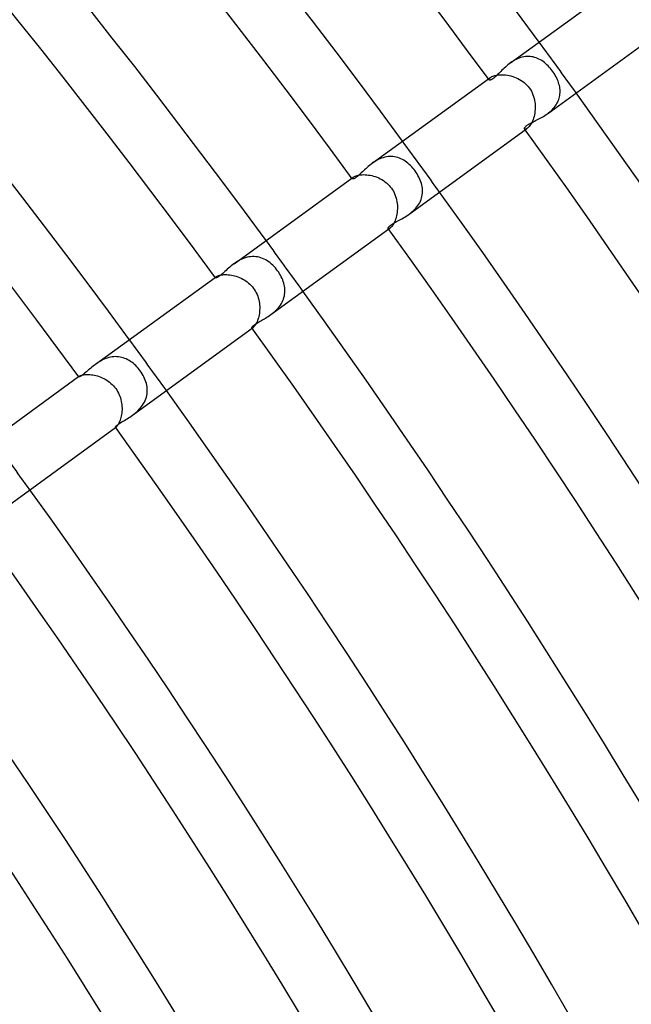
# Model space of a CAD drawing. Header units: millimetres. Extents: x -660 to 660, y -630 to 630.
# Tile 116 of 125: x 367 to 406, y 232 to 294. Entities that reach past the tile are written whole.
import ezdxf

# ---------------------------------------------------------------- set-up
doc = ezdxf.new("R2010")
doc.units = ezdxf.units.MM
doc.layers.add('HIDDEN', color=7, linetype='Continuous')
doc.layers.add('THICK', color=7, linetype='Continuous')

msp = doc.modelspace()

# ---------------------------------------------------------------- linework, layer by layer
at = {"layer": 'HIDDEN'}
for p, q in [((398.146, 291.74), (398.059, 291.679)), ((398.235, 291.797), (398.146, 291.74)), ((398.326, 291.851), (398.235, 291.797)), ((398.42, 291.901), (398.326, 291.851)), ((398.516, 291.946), (398.42, 291.901)), ((398.614, 291.986), (398.516, 291.946)), ((398.712, 292.019), (398.614, 291.986)), ((398.812, 292.047), (398.712, 292.019)), ((398.912, 292.068), (398.812, 292.047)), ((399.012, 292.083), (398.912, 292.068)), ((399.113, 292.091), (399.012, 292.083)), ((399.213, 292.093), (399.113, 292.091)), ((399.312, 292.087), (399.213, 292.093)), ((399.409, 292.075), (399.312, 292.087)), ((399.506, 292.057), (399.409, 292.075)), ((399.601, 292.032), (399.506, 292.057)), ((399.695, 292.002), (399.601, 292.032)), ((399.787, 291.965), (399.695, 292.002)), ((399.878, 291.923), (399.787, 291.965)), ((399.967, 291.875), (399.878, 291.923)), ((400.053, 291.823), (399.967, 291.875)), ((400.138, 291.765), (400.053, 291.823)), ((400.221, 291.703), (400.138, 291.765)), ((400.302, 291.636), (400.221, 291.703)), ((400.381, 291.565), (400.302, 291.636)), ((400.458, 291.49), (400.381, 291.565)), ((397.337, 290.922), (397.436, 290.928)), ((397.436, 290.928), (397.539, 290.929)), ((397.539, 290.929), (397.647, 290.925)), ((400.533, 291.412), (400.458, 291.49)), ((400.605, 291.33), (400.533, 291.412)), ((400.674, 291.244), (400.605, 291.33)), ((400.741, 291.156), (400.674, 291.244)), ((400.802, 291.069), (400.741, 291.156)), ((400.86, 290.979), (400.802, 291.069)), ((400.915, 290.888), (400.86, 290.979)), ((396.655, 290.659), (396.783, 290.752)), ((396.69, 290.62), (396.691, 290.641)), ((396.696, 290.603), (396.69, 290.62)), ((396.691, 290.641), (396.7, 290.665)), ((396.7, 290.665), (396.718, 290.692)), ((396.718, 290.692), (396.746, 290.721)), ((396.746, 290.721), (396.783, 290.751)), ((396.783, 290.751), (396.825, 290.779)), ((396.825, 290.779), (396.875, 290.806)), ((396.875, 290.806), (396.933, 290.832)), ((396.933, 290.832), (397, 290.856)), ((397, 290.856), (397.074, 290.878)), ((397.074, 290.878), (397.156, 290.897)), ((397.156, 290.897), (397.244, 290.911)), ((397.244, 290.911), (397.337, 290.922)), ((397.647, 290.925), (397.756, 290.915)), ((397.756, 290.915), (397.867, 290.9)), ((397.867, 290.9), (397.979, 290.879)), ((397.979, 290.879), (398.092, 290.852)), ((398.092, 290.852), (398.205, 290.82)), ((398.205, 290.82), (398.316, 290.781)), ((398.316, 290.781), (398.427, 290.737)), ((398.427, 290.737), (398.535, 290.687)), ((398.535, 290.687), (398.64, 290.631)), ((398.64, 290.631), (398.743, 290.569)), ((398.743, 290.569), (398.842, 290.502)), ((398.842, 290.502), (398.936, 290.428)), ((398.936, 290.428), (399.026, 290.35)), ((399.026, 290.35), (399.111, 290.265)), ((400.966, 290.796), (400.915, 290.888)), ((401.012, 290.703), (400.966, 290.796)), ((401.054, 290.611), (401.012, 290.703)), ((401.091, 290.519), (401.054, 290.611)), ((401.124, 290.427), (401.091, 290.519)), ((401.152, 290.335), (401.124, 290.427)), ((401.176, 290.244), (401.152, 290.335)), ((399.111, 290.265), (399.19, 290.176)), ((399.19, 290.176), (399.263, 290.082)), ((399.263, 290.082), (399.332, 289.98)), ((399.332, 289.98), (399.394, 289.874)), ((399.394, 289.874), (399.449, 289.765)), ((399.449, 289.765), (399.496, 289.653)), ((401.195, 290.153), (401.176, 290.244)), ((401.209, 290.062), (401.195, 290.153)), ((401.205, 289.608), (401.216, 289.698)), ((401.219, 289.971), (401.209, 290.062)), ((401.216, 289.698), (401.222, 289.789)), ((401.223, 289.88), (401.219, 289.971)), ((401.222, 289.789), (401.223, 289.88)), ((399.496, 289.653), (399.537, 289.538)), ((399.537, 289.538), (399.57, 289.421)), ((399.57, 289.421), (399.597, 289.304)), ((399.597, 289.304), (399.616, 289.185)), ((399.616, 289.185), (399.63, 289.066)), ((399.63, 289.066), (399.637, 288.947)), ((400.966, 289.004), (401.017, 289.086)), ((401.017, 289.086), (401.063, 289.169)), ((401.063, 289.169), (401.102, 289.254)), ((401.102, 289.254), (401.136, 289.341)), ((401.136, 289.341), (401.165, 289.429)), ((401.165, 289.429), (401.188, 289.518)), ((401.188, 289.518), (401.205, 289.608)), ((399.607, 288.483), (399.586, 288.373)), ((399.623, 288.596), (399.607, 288.483)), ((399.633, 288.711), (399.623, 288.596)), ((399.638, 288.828), (399.633, 288.711)), ((399.637, 288.947), (399.638, 288.828)), ((400.41, 288.443), (400.49, 288.503)), ((400.49, 288.503), (400.568, 288.566)), ((400.568, 288.566), (400.644, 288.632)), ((400.644, 288.632), (400.716, 288.701)), ((400.716, 288.701), (400.785, 288.773)), ((400.785, 288.773), (400.85, 288.847)), ((400.85, 288.847), (400.91, 288.924)), ((400.91, 288.924), (400.966, 289.004)), ((399.382, 287.817), (399.34, 287.747)), ((399.423, 287.894), (399.382, 287.817)), ((399.462, 287.979), (399.423, 287.894)), ((399.499, 288.07), (399.462, 287.979)), ((399.532, 288.166), (399.499, 288.07)), ((399.561, 288.267), (399.532, 288.166)), ((399.586, 288.373), (399.561, 288.267)), ((398.98, 287.468), (398.966, 287.479)), ((399, 287.462), (398.98, 287.468)), ((399.026, 287.464), (399, 287.462)), ((399.007, 287.423), (399.134, 287.516)), ((399.057, 287.472), (399.026, 287.464)), ((399.093, 287.49), (399.057, 287.472)), ((399.134, 287.515), (399.093, 287.49)), ((399.172, 287.546), (399.134, 287.515)), ((399.212, 287.584), (399.172, 287.546)), ((399.254, 287.631), (399.212, 287.584)), ((399.297, 287.685), (399.254, 287.631)), ((399.34, 287.747), (399.297, 287.685)), ((389.35, 285.349), (389.26, 285.286)), ((389.443, 285.41), (389.35, 285.349)), ((389.54, 285.467), (389.443, 285.41)), ((389.639, 285.52), (389.54, 285.467)), ((389.74, 285.567), (389.639, 285.52)), ((389.843, 285.609), (389.74, 285.567)), ((389.947, 285.645), (389.843, 285.609)), ((390.052, 285.674), (389.947, 285.645)), ((390.159, 285.697), (390.052, 285.674)), ((390.266, 285.712), (390.159, 285.697)), ((390.372, 285.72), (390.266, 285.712)), ((390.477, 285.721), (390.372, 285.72)), ((390.581, 285.714), (390.477, 285.721)), ((390.685, 285.7), (390.581, 285.714)), ((390.787, 285.679), (390.685, 285.7)), ((390.888, 285.651), (390.787, 285.679)), ((390.986, 285.617), (390.888, 285.651)), ((391.083, 285.576), (390.986, 285.617)), ((391.177, 285.53), (391.083, 285.576)), ((391.27, 285.478), (391.177, 285.53)), ((391.36, 285.42), (391.27, 285.478)), ((391.448, 285.357), (391.36, 285.42)), ((391.534, 285.289), (391.448, 285.357)), ((391.617, 285.217), (391.534, 285.289)), ((391.697, 285.14), (391.617, 285.217)), ((391.775, 285.06), (391.697, 285.14)), ((391.85, 284.976), (391.775, 285.06)), ((391.922, 284.888), (391.85, 284.976)), ((391.99, 284.798), (391.922, 284.888)), ((392.055, 284.705), (391.99, 284.798)), ((392.116, 284.609), (392.055, 284.705)), ((387.958, 284.34), (388.048, 284.406)), ((387.981, 284.315), (387.982, 284.329)), ((387.985, 284.304), (387.981, 284.315)), ((387.982, 284.329), (387.989, 284.346)), ((387.989, 284.346), (388.002, 284.364)), ((388.002, 284.364), (388.022, 284.385)), ((388.022, 284.385), (388.048, 284.406)), ((388.048, 284.406), (388.083, 284.429)), ((388.083, 284.429), (388.125, 284.451)), ((388.125, 284.451), (388.175, 284.473)), ((388.175, 284.473), (388.233, 284.495)), ((388.233, 284.495), (388.298, 284.514)), ((388.298, 284.514), (388.37, 284.531)), ((388.37, 284.531), (388.448, 284.544)), ((388.448, 284.544), (388.533, 284.555)), ((388.533, 284.555), (388.623, 284.561)), ((388.623, 284.561), (388.719, 284.564)), ((388.719, 284.564), (388.818, 284.561)), ((388.818, 284.561), (388.92, 284.554)), ((388.92, 284.554), (389.024, 284.541)), ((389.024, 284.541), (389.131, 284.523)), ((389.131, 284.523), (389.239, 284.5)), ((389.239, 284.5), (389.348, 284.472)), ((389.348, 284.472), (389.456, 284.438)), ((389.456, 284.438), (389.563, 284.398)), ((389.563, 284.398), (389.669, 284.353)), ((389.669, 284.353), (389.773, 284.302)), ((389.773, 284.302), (389.875, 284.246)), ((389.875, 284.246), (389.974, 284.184)), ((389.974, 284.184), (390.069, 284.117)), ((390.069, 284.117), (390.161, 284.044)), ((390.161, 284.044), (390.248, 283.966)), ((392.173, 284.512), (392.116, 284.609)), ((392.226, 284.413), (392.173, 284.512)), ((392.274, 284.313), (392.226, 284.413)), ((392.317, 284.212), (392.274, 284.313)), ((392.355, 284.109), (392.317, 284.212)), ((392.387, 284.006), (392.355, 284.109)), ((390.248, 283.966), (390.331, 283.882)), ((390.331, 283.882), (390.409, 283.794)), ((390.409, 283.794), (390.481, 283.701)), ((390.481, 283.701), (390.547, 283.604)), ((390.547, 283.604), (390.607, 283.503)), ((390.607, 283.503), (390.661, 283.398)), ((392.414, 283.903), (392.387, 284.006)), ((392.435, 283.799), (392.414, 283.903)), ((392.45, 283.694), (392.435, 283.799)), ((392.459, 283.59), (392.45, 283.694)), ((392.457, 283.381), (392.461, 283.485)), ((392.461, 283.485), (392.459, 283.59)), ((390.661, 283.398), (390.708, 283.291)), ((390.708, 283.291), (390.749, 283.181)), ((390.749, 283.181), (390.784, 283.07)), ((390.784, 283.07), (390.812, 282.956)), ((390.812, 282.956), (390.834, 282.842)), ((390.834, 282.842), (390.85, 282.727)), ((392.226, 282.684), (392.28, 282.778)), ((392.28, 282.778), (392.327, 282.875)), ((392.327, 282.875), (392.368, 282.974)), ((392.368, 282.974), (392.401, 283.074)), ((392.401, 283.074), (392.426, 283.176)), ((392.426, 283.176), (392.445, 283.278)), ((392.445, 283.278), (392.457, 283.381)), ((390.846, 282.163), (390.83, 282.056)), ((390.857, 282.273), (390.846, 282.163)), ((390.85, 282.727), (390.86, 282.612)), ((390.864, 282.385), (390.857, 282.273)), ((390.86, 282.612), (390.865, 282.498)), ((390.865, 282.498), (390.864, 282.385)), ((391.7, 282.117), (391.786, 282.187)), ((391.786, 282.187), (391.87, 282.26)), ((391.87, 282.26), (391.95, 282.338)), ((391.95, 282.338), (392.028, 282.42)), ((392.028, 282.42), (392.099, 282.505)), ((392.099, 282.505), (392.165, 282.593)), ((392.165, 282.593), (392.226, 282.684)), ((390.691, 281.584), (390.655, 281.507)), ((390.725, 281.668), (390.691, 281.584)), ((390.756, 281.758), (390.725, 281.668)), ((390.785, 281.853), (390.756, 281.758)), ((390.809, 281.952), (390.785, 281.853)), ((390.83, 282.056), (390.809, 281.952)), ((391.611, 282.05), (391.7, 282.117)), ((390.292, 281.133), (390.283, 281.141)), ((390.306, 281.13), (390.292, 281.133)), ((390.324, 281.132), (390.306, 281.13)), ((390.309, 281.104), (390.4, 281.17)), ((390.346, 281.139), (390.324, 281.132)), ((390.371, 281.151), (390.346, 281.139)), ((390.4, 281.17), (390.371, 281.151)), ((390.432, 281.196), (390.4, 281.17)), ((390.467, 281.229), (390.432, 281.196)), ((390.503, 281.27), (390.467, 281.229)), ((390.541, 281.318), (390.503, 281.27)), ((390.579, 281.373), (390.541, 281.318)), ((390.617, 281.436), (390.579, 281.373)), ((390.655, 281.507), (390.617, 281.436)), ((380.647, 279.019), (380.55, 278.956)), ((380.748, 279.079), (380.647, 279.019)), ((380.852, 279.135), (380.748, 279.079)), ((380.958, 279.185), (380.852, 279.135)), ((381.066, 279.23), (380.958, 279.185)), ((381.176, 279.268), (381.066, 279.23)), ((381.288, 279.3), (381.176, 279.268)), ((381.401, 279.324), (381.288, 279.3)), ((381.513, 279.339), (381.401, 279.324)), ((381.625, 279.347), (381.513, 279.339)), ((381.737, 279.347), (381.625, 279.347)), ((381.848, 279.339), (381.737, 279.347)), ((381.958, 279.323), (381.848, 279.339)), ((382.065, 279.3), (381.958, 279.323)), ((382.171, 279.269), (382.065, 279.3)), ((382.275, 279.23), (382.171, 279.269)), ((382.376, 279.186), (382.275, 279.23)), ((382.475, 279.134), (382.376, 279.186)), ((382.572, 279.077), (382.475, 279.134)), ((382.665, 279.014), (382.572, 279.077)), ((382.756, 278.945), (382.665, 279.014)), ((380.55, 278.956), (380.456, 278.89)), ((382.845, 278.871), (382.756, 278.945)), ((382.93, 278.792), (382.845, 278.871)), ((383.012, 278.709), (382.93, 278.792)), ((383.091, 278.622), (383.012, 278.709)), ((383.166, 278.532), (383.091, 278.622)), ((383.237, 278.438), (383.166, 278.532)), ((383.301, 278.346), (383.237, 278.438)), ((379.261, 278.022), (379.319, 278.063)), ((379.274, 278.007), (379.275, 278.016)), ((379.277, 278), (379.274, 278.007)), ((379.275, 278.016), (379.28, 278.026)), ((379.28, 278.026), (379.289, 278.037)), ((379.289, 278.037), (379.302, 278.05)), ((379.302, 278.05), (379.319, 278.063)), ((379.319, 278.063), (379.346, 278.081)), ((379.346, 278.081), (379.381, 278.1)), ((379.381, 278.1), (379.423, 278.118)), ((379.423, 278.118), (379.472, 278.136)), ((379.472, 278.136), (379.528, 278.153)), ((379.528, 278.153), (379.591, 278.168)), ((379.591, 278.168), (379.661, 278.18)), ((379.661, 278.18), (379.737, 278.19)), ((379.737, 278.19), (379.819, 278.197)), ((379.819, 278.197), (379.905, 278.2)), ((379.905, 278.2), (379.997, 278.199)), ((379.997, 278.199), (380.092, 278.193)), ((380.092, 278.193), (380.191, 278.183)), ((380.191, 278.183), (380.293, 278.168)), ((380.293, 278.168), (380.395, 278.147)), ((380.395, 278.147), (380.499, 278.122)), ((380.499, 278.122), (380.603, 278.092)), ((380.603, 278.092), (380.707, 278.057)), ((380.707, 278.057), (380.811, 278.016)), ((380.811, 278.016), (380.913, 277.97)), ((380.913, 277.97), (381.014, 277.918)), ((381.014, 277.918), (381.112, 277.862)), ((381.112, 277.862), (381.207, 277.8)), ((381.207, 277.8), (381.3, 277.733)), ((383.361, 278.252), (383.301, 278.346)), ((383.416, 278.157), (383.361, 278.252)), ((383.468, 278.059), (383.416, 278.157)), ((383.515, 277.96), (383.468, 278.059)), ((383.557, 277.861), (383.515, 277.96)), ((383.594, 277.76), (383.557, 277.861)), ((383.625, 277.658), (383.594, 277.76)), ((381.3, 277.733), (381.389, 277.66)), ((381.389, 277.66), (381.474, 277.583)), ((381.474, 277.583), (381.554, 277.5)), ((381.554, 277.5), (381.63, 277.413)), ((381.63, 277.413), (381.701, 277.322)), ((381.701, 277.322), (381.765, 277.228)), ((381.765, 277.228), (381.824, 277.131)), ((383.651, 277.556), (383.625, 277.658)), ((383.672, 277.453), (383.651, 277.556)), ((383.687, 277.35), (383.672, 277.453)), ((383.695, 277.247), (383.687, 277.35)), ((383.693, 277.041), (383.697, 277.144)), ((383.697, 277.144), (383.695, 277.247)), ((381.824, 277.131), (381.877, 277.03)), ((381.877, 277.03), (381.924, 276.926)), ((381.924, 276.926), (381.965, 276.82)), ((381.965, 276.82), (382.001, 276.712)), ((382.001, 276.712), (382.03, 276.603)), ((382.03, 276.603), (382.054, 276.493)), ((383.526, 276.444), (383.57, 276.54)), ((383.57, 276.54), (383.608, 276.637)), ((383.608, 276.637), (383.64, 276.737)), ((383.64, 276.737), (383.665, 276.838)), ((383.665, 276.838), (383.682, 276.939)), ((383.682, 276.939), (383.693, 277.041)), ((382.054, 276.493), (382.072, 276.382)), ((382.072, 276.382), (382.085, 276.27)), ((382.091, 275.941), (382.083, 275.834)), ((382.085, 276.27), (382.092, 276.159)), ((382.094, 276.049), (382.091, 275.941)), ((382.092, 276.159), (382.094, 276.049)), ((383.059, 275.855), (383.138, 275.929)), ((383.138, 275.929), (383.214, 276.007)), ((383.214, 276.007), (383.286, 276.088)), ((383.286, 276.088), (383.354, 276.173)), ((383.354, 276.173), (383.417, 276.261)), ((383.417, 276.261), (383.475, 276.352)), ((383.475, 276.352), (383.526, 276.444)), ((381.954, 275.267), (381.922, 275.191)), ((381.983, 275.35), (381.954, 275.267)), ((382.01, 275.438), (381.983, 275.35)), ((382.034, 275.531), (382.01, 275.438)), ((382.055, 275.628), (382.034, 275.531)), ((382.071, 275.73), (382.055, 275.628)), ((382.083, 275.834), (382.071, 275.73)), ((382.807, 275.654), (382.893, 275.718)), ((382.893, 275.718), (382.977, 275.785)), ((382.977, 275.785), (383.059, 275.855)), ((381.603, 274.802), (381.597, 274.807)), ((381.611, 274.801), (381.603, 274.802)), ((381.622, 274.802), (381.611, 274.801)), ((381.613, 274.786), (381.67, 274.827)), ((381.636, 274.807), (381.622, 274.802)), ((381.652, 274.815), (381.636, 274.807)), ((381.67, 274.827), (381.652, 274.815)), ((381.696, 274.848), (381.67, 274.827)), ((381.724, 274.876), (381.696, 274.848)), ((381.755, 274.91), (381.724, 274.876)), ((381.788, 274.952), (381.755, 274.91)), ((381.821, 275.001), (381.788, 274.952)), ((381.855, 275.057), (381.821, 275.001)), ((381.889, 275.12), (381.855, 275.057)), ((381.922, 275.191), (381.889, 275.12)), ((372.091, 272.763), (371.997, 272.714)), ((372.188, 272.808), (372.091, 272.763)), ((372.287, 272.849), (372.188, 272.808)), ((372.388, 272.885), (372.287, 272.849)), ((372.489, 272.915), (372.388, 272.885)), ((372.592, 272.939), (372.489, 272.915)), ((372.695, 272.957), (372.592, 272.939)), ((372.799, 272.969), (372.695, 272.957)), ((372.903, 272.974), (372.799, 272.969)), ((373.006, 272.972), (372.903, 272.974)), ((373.108, 272.964), (373.006, 272.972)), ((373.209, 272.949), (373.108, 272.964)), ((373.309, 272.927), (373.209, 272.949)), ((373.407, 272.9), (373.309, 272.927)), ((373.504, 272.866), (373.407, 272.9)), ((373.598, 272.826), (373.504, 272.866)), ((373.691, 272.781), (373.598, 272.826)), ((373.781, 272.73), (373.691, 272.781)), ((371.73, 272.548), (371.646, 272.489)), ((371.816, 272.606), (371.73, 272.548)), ((371.905, 272.661), (371.816, 272.606)), ((371.997, 272.714), (371.905, 272.661)), ((373.869, 272.675), (373.781, 272.73)), ((373.955, 272.614), (373.869, 272.675)), ((374.039, 272.549), (373.955, 272.614)), ((374.12, 272.48), (374.039, 272.549)), ((374.198, 272.406), (374.12, 272.48)), ((374.273, 272.329), (374.198, 272.406)), ((374.346, 272.248), (374.273, 272.329)), ((374.415, 272.164), (374.346, 272.248)), ((374.481, 272.077), (374.415, 272.164)), ((370.564, 271.703), (370.595, 271.725)), ((370.571, 271.7), (370.574, 271.706)), ((370.571, 271.696), (370.571, 271.7)), ((370.572, 271.693), (370.571, 271.696)), ((370.574, 271.706), (370.579, 271.711)), ((370.579, 271.711), (370.586, 271.718)), ((370.586, 271.718), (370.595, 271.725)), ((370.595, 271.725), (370.616, 271.739)), ((370.616, 271.739), (370.643, 271.753)), ((370.643, 271.753), (370.678, 271.768)), ((370.678, 271.768), (370.719, 271.782)), ((370.719, 271.782), (370.767, 271.796)), ((370.767, 271.796), (370.822, 271.809)), ((370.822, 271.809), (370.885, 271.82)), ((370.885, 271.82), (370.953, 271.829)), ((370.953, 271.829), (371.027, 271.835)), ((371.027, 271.835), (371.106, 271.838)), ((371.106, 271.838), (371.191, 271.837)), ((371.191, 271.837), (371.28, 271.833)), ((371.28, 271.833), (371.373, 271.824)), ((371.373, 271.824), (371.469, 271.811)), ((371.469, 271.811), (371.566, 271.793)), ((371.566, 271.793), (371.665, 271.771)), ((371.665, 271.771), (371.765, 271.743)), ((371.765, 271.743), (371.866, 271.711)), ((371.866, 271.711), (371.967, 271.674)), ((371.967, 271.674), (372.067, 271.631)), ((372.067, 271.631), (372.165, 271.584)), ((372.165, 271.584), (372.262, 271.532)), ((372.262, 271.532), (372.357, 271.475)), ((374.547, 271.982), (374.481, 272.077)), ((374.609, 271.884), (374.547, 271.982)), ((374.667, 271.783), (374.609, 271.884)), ((374.719, 271.681), (374.667, 271.783)), ((374.766, 271.578), (374.719, 271.681)), ((374.808, 271.473), (374.766, 271.578)), ((372.357, 271.475), (372.449, 271.413)), ((372.449, 271.413), (372.538, 271.346)), ((372.538, 271.346), (372.623, 271.274)), ((372.623, 271.274), (372.705, 271.198)), ((372.705, 271.198), (372.782, 271.118)), ((372.782, 271.118), (372.855, 271.033)), ((372.855, 271.033), (372.923, 270.945)), ((372.923, 270.945), (372.987, 270.851)), ((374.844, 271.366), (374.808, 271.473)), ((374.875, 271.259), (374.844, 271.366)), ((374.899, 271.151), (374.875, 271.259)), ((374.917, 271.042), (374.899, 271.151)), ((374.928, 270.933), (374.917, 271.042)), ((374.932, 270.825), (374.928, 270.933)), ((372.987, 270.851), (373.045, 270.755)), ((373.045, 270.755), (373.098, 270.655)), ((373.098, 270.655), (373.146, 270.553)), ((373.146, 270.553), (373.187, 270.449)), ((373.187, 270.449), (373.223, 270.343)), ((373.223, 270.343), (373.254, 270.236)), ((373.254, 270.236), (373.279, 270.128)), ((374.803, 270.184), (374.843, 270.287)), ((374.843, 270.287), (374.876, 270.392)), ((374.876, 270.392), (374.901, 270.499)), ((374.901, 270.499), (374.919, 270.607)), ((374.919, 270.607), (374.929, 270.716)), ((374.929, 270.716), (374.932, 270.825)), ((373.279, 270.128), (373.298, 270.02)), ((373.298, 270.02), (373.312, 269.911)), ((373.312, 269.911), (373.321, 269.803)), ((373.321, 269.803), (373.326, 269.695)), ((373.326, 269.695), (373.325, 269.59)), ((374.344, 269.54), (374.425, 269.622)), ((374.425, 269.622), (374.501, 269.707)), ((374.501, 269.707), (374.573, 269.795)), ((374.573, 269.795), (374.64, 269.888)), ((374.64, 269.888), (374.701, 269.984)), ((374.701, 269.984), (374.756, 270.083)), ((374.756, 270.083), (374.803, 270.184)), ((373.236, 269.016), (373.21, 268.936)), ((373.259, 269.101), (373.236, 269.016)), ((373.279, 269.192), (373.259, 269.101)), ((373.297, 269.287), (373.279, 269.192)), ((373.31, 269.385), (373.297, 269.287)), ((373.32, 269.486), (373.31, 269.385)), ((373.325, 269.59), (373.32, 269.486)), ((373.998, 269.253), (374.086, 269.319)), ((374.086, 269.319), (374.174, 269.389)), ((374.174, 269.389), (374.26, 269.462)), ((374.26, 269.462), (374.344, 269.54)), ((372.911, 268.475), (372.908, 268.477)), ((372.915, 268.474), (372.911, 268.475)), ((372.915, 268.467), (372.946, 268.489)), ((372.921, 268.475), (372.915, 268.474)), ((372.928, 268.478), (372.921, 268.475)), ((372.936, 268.483), (372.928, 268.478)), ((372.946, 268.489), (372.936, 268.483)), ((372.965, 268.504), (372.946, 268.489)), ((372.987, 268.526), (372.965, 268.504)), ((373.011, 268.554), (372.987, 268.526)), ((373.038, 268.588), (373.011, 268.554)), ((373.066, 268.629), (373.038, 268.588)), ((373.095, 268.677), (373.066, 268.629)), ((373.124, 268.732), (373.095, 268.677)), ((373.154, 268.793), (373.124, 268.732)), ((373.183, 268.862), (373.154, 268.793)), ((373.21, 268.936), (373.183, 268.862))]:
    msp.add_line(p, q, dxfattribs=at)
for radius, start, end in [(495.75, 35.76884, 36.23116), (485, 35.76374, 36.23626), (474.25, 35.75835, 36.24164), (463.5, 35.7528, 36.24726), (452.75, 35.74689, 36.2531)]:
    msp.add_arc((0, 0), radius, start, end, dxfattribs=at)
at = {"layer": 'THICK'}
for p, q in [((398.06, 291.679), (405.352, 296.978)), ((400.411, 288.443), (407.703, 293.742)), ((397.973, 291.614), (397.891, 291.548)), ((398.059, 291.679), (397.973, 291.614)), ((397.266, 290.954), (397.208, 290.897)), ((397.327, 291.015), (397.266, 290.954)), ((397.39, 291.078), (397.327, 291.015)), ((397.455, 291.143), (397.39, 291.078)), ((397.521, 291.21), (397.455, 291.143)), ((397.59, 291.277), (397.521, 291.21)), ((397.661, 291.345), (397.59, 291.277)), ((397.735, 291.413), (397.661, 291.345)), ((397.811, 291.481), (397.735, 291.413)), ((397.891, 291.548), (397.811, 291.481)), ((389.26, 285.286), (396.655, 290.659)), ((396.707, 290.593), (396.696, 290.603)), ((396.723, 290.587), (396.707, 290.593)), ((396.743, 290.584), (396.723, 290.587)), ((396.767, 290.586), (396.743, 290.584)), ((396.796, 290.593), (396.767, 290.586)), ((396.829, 290.605), (396.796, 290.593)), ((396.866, 290.622), (396.829, 290.605)), ((396.906, 290.645), (396.866, 290.622)), ((396.949, 290.674), (396.906, 290.645)), ((396.995, 290.708), (396.949, 290.674)), ((397.044, 290.747), (396.995, 290.708)), ((397.096, 290.792), (397.044, 290.747)), ((397.151, 290.842), (397.096, 290.792)), ((397.208, 290.897), (397.151, 290.842)), ((400.326, 288.384), (400.41, 288.443)), ((399.2, 287.759), (399.253, 287.791)), ((399.253, 287.791), (399.311, 287.824)), ((399.311, 287.824), (399.373, 287.859)), ((399.373, 287.859), (399.439, 287.894)), ((399.439, 287.894), (399.509, 287.93)), ((399.509, 287.93), (399.583, 287.967)), ((399.583, 287.967), (399.659, 288.006)), ((399.659, 288.006), (399.738, 288.046)), ((399.738, 288.046), (399.819, 288.087)), ((399.819, 288.087), (399.902, 288.131)), ((399.902, 288.131), (399.986, 288.177)), ((399.986, 288.177), (400.071, 288.225)), ((400.071, 288.225), (400.156, 288.275)), ((400.156, 288.275), (400.242, 288.328)), ((400.242, 288.328), (400.326, 288.384)), ((391.612, 282.05), (399.007, 287.423)), ((398.958, 287.505), (398.96, 287.522)), ((398.96, 287.491), (398.958, 287.505)), ((398.96, 287.522), (398.966, 287.541)), ((398.966, 287.479), (398.96, 287.491)), ((398.966, 287.541), (398.977, 287.562)), ((398.977, 287.562), (398.992, 287.585)), ((398.992, 287.585), (399.013, 287.61)), ((399.013, 287.61), (399.039, 287.637)), ((399.039, 287.637), (399.071, 287.666)), ((399.071, 287.666), (399.109, 287.696)), ((399.109, 287.696), (399.152, 287.727)), ((399.152, 287.727), (399.2, 287.759)), ((389.26, 285.286), (389.17, 285.218)), ((388.563, 284.675), (388.499, 284.615)), ((388.629, 284.738), (388.563, 284.675)), ((388.697, 284.803), (388.629, 284.738)), ((388.768, 284.87), (388.697, 284.803)), ((388.842, 284.939), (388.768, 284.87)), ((388.919, 285.008), (388.842, 284.939)), ((389, 285.079), (388.919, 285.008)), ((389.083, 285.149), (389, 285.079)), ((389.17, 285.218), (389.083, 285.149)), ((380.457, 278.89), (387.958, 284.34)), ((387.995, 284.296), (387.985, 284.304)), ((388.011, 284.291), (387.995, 284.296)), ((388.031, 284.291), (388.011, 284.291)), ((388.057, 284.296), (388.031, 284.291)), ((388.087, 284.306), (388.057, 284.296)), ((388.123, 284.322), (388.087, 284.306)), ((388.165, 284.345), (388.123, 284.322)), ((388.211, 284.374), (388.165, 284.345)), ((388.263, 284.412), (388.211, 284.374)), ((388.319, 284.455), (388.263, 284.412)), ((388.376, 284.504), (388.319, 284.455)), ((388.437, 284.557), (388.376, 284.504)), ((388.499, 284.615), (388.437, 284.557)), ((390.662, 281.491), (390.735, 281.533)), ((390.735, 281.533), (390.813, 281.575)), ((390.813, 281.575), (390.893, 281.619)), ((390.893, 281.619), (390.976, 281.663)), ((390.976, 281.663), (391.062, 281.71)), ((391.062, 281.71), (391.151, 281.759)), ((391.151, 281.759), (391.241, 281.811)), ((391.241, 281.811), (391.333, 281.866)), ((391.333, 281.866), (391.426, 281.924)), ((391.426, 281.924), (391.519, 281.985)), ((391.519, 281.985), (391.611, 282.05)), ((382.808, 275.654), (390.309, 281.104)), ((390.278, 281.153), (390.279, 281.169)), ((390.283, 281.141), (390.278, 281.153)), ((390.279, 281.169), (390.285, 281.188)), ((390.285, 281.188), (390.297, 281.211)), ((390.297, 281.211), (390.316, 281.237)), ((390.316, 281.237), (390.343, 281.266)), ((390.343, 281.266), (390.376, 281.298)), ((390.376, 281.298), (390.418, 281.333)), ((390.418, 281.333), (390.469, 281.371)), ((390.469, 281.371), (390.528, 281.41)), ((390.528, 281.41), (390.592, 281.45)), ((390.592, 281.45), (390.662, 281.491)), ((379.876, 278.402), (379.806, 278.338)), ((379.95, 278.469), (379.876, 278.402)), ((380.027, 278.537), (379.95, 278.469)), ((380.106, 278.608), (380.027, 278.537)), ((380.189, 278.679), (380.106, 278.608)), ((380.275, 278.75), (380.189, 278.679)), ((380.364, 278.82), (380.275, 278.75)), ((380.456, 278.89), (380.364, 278.82)), ((371.647, 272.49), (379.261, 278.022)), ((379.286, 277.994), (379.277, 278)), ((379.3, 277.992), (379.286, 277.994)), ((379.321, 277.995), (379.3, 277.992)), ((379.347, 278.002), (379.321, 277.995)), ((379.379, 278.015), (379.347, 278.002)), ((379.417, 278.034), (379.379, 278.015)), ((379.46, 278.059), (379.417, 278.034)), ((379.507, 278.091), (379.46, 278.059)), ((379.559, 278.129), (379.507, 278.091)), ((379.615, 278.173), (379.559, 278.129)), ((379.674, 278.223), (379.615, 278.173)), ((379.738, 278.278), (379.674, 278.223)), ((379.806, 278.338), (379.738, 278.278)), ((382.158, 275.249), (382.234, 275.293)), ((382.234, 275.293), (382.311, 275.338)), ((382.311, 275.338), (382.391, 275.384)), ((382.391, 275.384), (382.472, 275.433)), ((382.472, 275.433), (382.555, 275.484)), ((382.555, 275.484), (382.639, 275.538)), ((382.639, 275.538), (382.723, 275.594)), ((382.723, 275.594), (382.807, 275.654)), ((373.999, 269.254), (381.613, 274.786)), ((381.594, 274.817), (381.596, 274.83)), ((381.597, 274.807), (381.594, 274.817)), ((381.596, 274.83), (381.604, 274.848)), ((381.604, 274.848), (381.617, 274.869)), ((381.617, 274.869), (381.637, 274.894)), ((381.637, 274.894), (381.663, 274.921)), ((381.663, 274.921), (381.695, 274.95)), ((381.695, 274.95), (381.734, 274.982)), ((381.734, 274.982), (381.778, 275.015)), ((381.778, 275.015), (381.829, 275.051)), ((381.829, 275.051), (381.886, 275.088)), ((381.886, 275.088), (381.949, 275.127)), ((381.949, 275.127), (382.015, 275.167)), ((382.015, 275.167), (382.085, 275.207)), ((382.085, 275.207), (382.158, 275.249)), ((371.196, 272.125), (371.13, 272.068)), ((371.264, 272.183), (371.196, 272.125)), ((371.334, 272.243), (371.264, 272.183)), ((371.408, 272.304), (371.334, 272.243)), ((371.484, 272.366), (371.408, 272.304)), ((371.564, 272.427), (371.484, 272.366)), ((371.646, 272.489), (371.564, 272.427)), ((362.831, 266.084), (370.564, 271.703)), ((370.579, 271.689), (370.572, 271.693)), ((370.592, 271.689), (370.579, 271.689)), ((370.612, 271.693), (370.592, 271.689)), ((370.637, 271.703), (370.612, 271.693)), ((370.668, 271.717), (370.637, 271.703)), ((370.703, 271.736), (370.668, 271.717)), ((370.743, 271.761), (370.703, 271.736)), ((370.788, 271.791), (370.743, 271.761)), ((370.838, 271.827), (370.788, 271.791)), ((370.891, 271.868), (370.838, 271.827)), ((370.947, 271.913), (370.891, 271.868)), ((371.006, 271.962), (370.947, 271.913)), ((371.067, 272.014), (371.006, 271.962)), ((371.13, 272.068), (371.067, 272.014)), ((373.559, 268.966), (373.644, 269.018)), ((373.644, 269.018), (373.731, 269.073)), ((373.731, 269.073), (373.819, 269.13)), ((373.819, 269.13), (373.909, 269.19)), ((373.909, 269.19), (373.998, 269.253)), ((365.182, 262.848), (372.915, 268.467)), ((372.907, 268.485), (372.911, 268.498)), ((372.908, 268.477), (372.907, 268.485)), ((372.911, 268.498), (372.921, 268.515)), ((372.921, 268.515), (372.938, 268.537)), ((372.938, 268.537), (372.962, 268.563)), ((372.962, 268.563), (372.993, 268.592)), ((372.993, 268.592), (373.031, 268.624)), ((373.031, 268.624), (373.077, 268.658)), ((373.077, 268.658), (373.128, 268.696)), ((373.128, 268.696), (373.187, 268.735)), ((373.187, 268.735), (373.251, 268.777)), ((373.251, 268.777), (373.322, 268.822)), ((373.322, 268.822), (373.398, 268.868)), ((373.398, 268.868), (373.477, 268.916)), ((373.477, 268.916), (373.559, 268.966))]:
    msp.add_line(p, q, dxfattribs=at)
for radius, start, end in [(495.75, 36.23116, 71.76887), (491.75, 36.22491, 71.77505), (485, 36.23626, 71.76371), (481, 36.23282, 71.76715), (474.25, 36.24164, 71.75838), (470.25, 36.24044, 71.75953), (463.5, 36.24726, 71.75277), (459.5, 36.24777, 71.75219), (495.75, 0.23113, 35.76884), (491.75, 0.22494, 35.77508), (485, 0.23629, 35.76374), (481, 0.23285, 35.76718), (474.25, 0.24162, 35.75835), (470.25, 0.24047, 35.75956), (463.5, 0.24723, 35.7528), (459.5, 0.2478, 35.75222), (452.75, 0.25308, 35.74689), (448.75, 0.25485, 35.74518), (442, 0.25926, 35.74076), (438, 0.26161, 35.73841), (431.25, 0.26574, 35.73429), (427.25, 0.26803, 35.73194), (420.5, 0.2725, 35.72747), (416.5, 0.2741, 35.72587), (409.75, 0.27966, 35.72037), (405.75, 0.28241, 35.71756), (400, 0.28648, 35.71355)]:
    msp.add_arc((0, 0), radius, start, end, dxfattribs=at)

doc.saveas('drawing.dxf')
